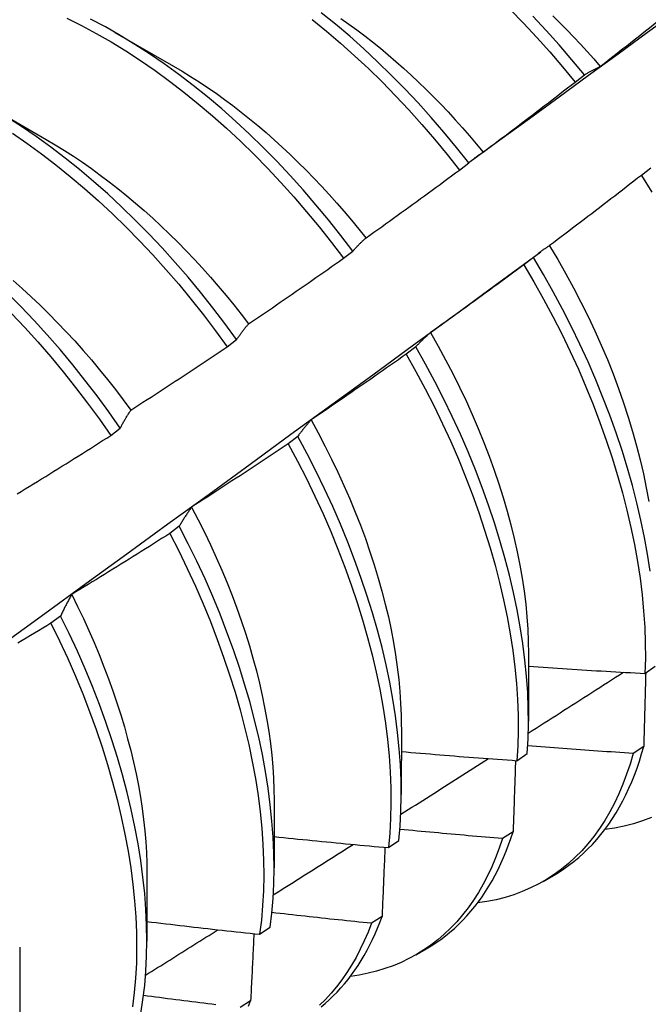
# Model space of a CAD drawing. Header units: inches. Extents: x 132.4 to 153.9, y 41.1 to 83.7.
# Tile 21 of 26: x 137.442 to 137.614, y 66.672 to 66.941. Entities that reach past the tile are written whole.
import ezdxf

# ---------------------------------------------------------------- set-up
doc = ezdxf.new("R2010")
doc.units = ezdxf.units.IN
doc.header["$MEASUREMENT"] = 0
doc.layers.add('Visible Edges(ANSI)', color=7, linetype='Continuous', lineweight=25)

msp = doc.modelspace()

# ---------------------------------------------------------------- linework, layer by layer
at = {"layer": 'Visible Edges(ANSI)'}
for p, q in [((137.46788, 66.93789), (137.48389, 66.92867)), ((137.59375, 66.92427), (137.59631, 66.92621)), ((137.43308, 66.9178), (137.44909, 66.90858)), ((137.5621, 66.90018), (137.56466, 66.90213)), ((137.61449, 66.90069), (137.6119, 66.89872)), ((137.53039, 66.87601), (137.53295, 66.87797)), ((137.57192, 66.86862), (137.58436, 66.87782)), ((137.58237, 66.87624), (137.57978, 66.87426)), ((137.49859, 66.85178), (137.50117, 66.85374)), ((137.55017, 66.85175), (137.54756, 66.84976)), ((137.46673, 66.82749), (137.4693, 66.82946)), ((137.51787, 66.82721), (137.51526, 66.82523)), ((137.48549, 66.80265), (137.48287, 66.80066)), ((137.453, 66.77805), (137.45037, 66.77606)), ((137.58104, 66.76775), (137.58102, 66.74926)), ((137.61288, 66.76233), (137.61571, 66.76427)), ((137.54624, 66.74765), (137.54622, 66.72917)), ((137.61253, 66.7423), (137.60964, 66.74041)), ((137.57786, 66.73843), (137.58069, 66.74036)), ((137.51144, 66.72756), (137.51142, 66.70908)), ((137.5768, 66.71898), (137.57391, 66.7171)), ((137.54271, 66.71462), (137.54556, 66.71654)), ((137.47664, 66.70747), (137.47662, 66.68898)), ((137.585, 66.70534), (137.58782, 66.70697)), ((137.54096, 66.69577), (137.53805, 66.6939)), ((137.50745, 66.69089), (137.5103, 66.6928)), ((137.44184, 66.68738), (137.44182, 66.66889)), ((137.55021, 66.68525), (137.55302, 66.68688)), ((137.505, 66.67267), (137.50209, 66.67081))]:
    msp.add_line(p, q, dxfattribs=at)
at = {"layer": 'Visible Edges(ANSI)', "flags": 128}
for points in [[(137.45468, 66.94173), (137.45872, 66.93973), (137.46276, 66.93756), (137.4668, 66.93525), (137.47083, 66.93279), (137.47484, 66.93017), (137.47884, 66.92742), (137.48282, 66.92452), (137.48676, 66.92149), (137.49068, 66.91833), (137.49456, 66.91503), (137.4984, 66.91162), (137.50219, 66.90808), (137.50593, 66.90442), (137.50962, 66.90066), (137.51325, 66.89679), (137.51682, 66.89282), (137.52032, 66.88875), (137.52375, 66.88459), (137.52711, 66.88034), (137.53039, 66.87601)], [(137.56466, 66.90213), (137.56131, 66.90637), (137.55788, 66.91053), (137.55437, 66.9146), (137.5508, 66.91857), (137.54717, 66.92244), (137.54348, 66.9262), (137.53974, 66.92985), (137.53594, 66.93339), (137.53211, 66.9368), (137.52823, 66.9401), (137.52431, 66.94326)], [(137.52968, 66.94171), (137.53186, 66.94017), (137.53404, 66.93858), (137.5362, 66.93694), (137.53835, 66.93526), (137.54049, 66.93353), (137.54261, 66.93176), (137.54472, 66.92994), (137.54682, 66.92808), (137.5489, 66.92618), (137.55096, 66.92424), (137.55301, 66.92226), (137.55503, 66.92024), (137.55704, 66.91818), (137.55902, 66.91608), (137.56099, 66.91395), (137.56293, 66.91178), (137.56484, 66.90958), (137.56674, 66.90734), (137.56861, 66.90508)], [(137.5651, 66.9025), (137.57319, 66.90841), (137.58128, 66.91432), (137.58937, 66.92023), (137.59746, 66.92613), (137.60554, 66.93203), (137.61362, 66.93793), (137.6217, 66.94382)], [(137.57597, 66.94417), (137.57965, 66.94039), (137.58328, 66.9365), (137.58684, 66.93252), (137.59033, 66.92844), (137.59375, 66.92427)], [(137.59631, 66.92621), (137.59288, 66.93038), (137.58938, 66.93445), (137.58582, 66.93843), (137.58219, 66.9423)], [(137.58771, 66.94242), (137.58961, 66.94053), (137.5915, 66.9386), (137.59337, 66.93665), (137.59522, 66.93466), (137.59706, 66.93264), (137.59887, 66.9306), (137.60066, 66.92852)], [(137.53295, 66.87797), (137.52967, 66.88229), (137.52631, 66.88653), (137.52287, 66.89068), (137.51936, 66.89475), (137.51579, 66.89871), (137.51216, 66.90257), (137.50846, 66.90633), (137.50472, 66.90997), (137.50092, 66.9135), (137.49708, 66.91691), (137.4932, 66.9202), (137.48928, 66.92335), (137.48533, 66.92637), (137.48135, 66.92926), (137.47735, 66.932), (137.47333, 66.9346), (137.4693, 66.93705), (137.46527, 66.93936), (137.46122, 66.94151)], [(137.5218, 66.9414), (137.52571, 66.93823), (137.52959, 66.93493), (137.53342, 66.9315), (137.53721, 66.92796), (137.54095, 66.9243), (137.54464, 66.92052), (137.54827, 66.91665), (137.55183, 66.91267), (137.55533, 66.90859), (137.55875, 66.90443), (137.5621, 66.90018)], [(137.60066, 66.92853), (137.6017, 66.92934), (137.60273, 66.93015), (137.60377, 66.93097), (137.6048, 66.93178), (137.60584, 66.9326), (137.60687, 66.93342), (137.6079, 66.93424), (137.60893, 66.93505), (137.60996, 66.93587), (137.61099, 66.9367), (137.61202, 66.93752), (137.61305, 66.93834), (137.61408, 66.93916), (137.6151, 66.93999), (137.61613, 66.94081), (137.61716, 66.94164)], [(137.4839, 66.92863), (137.48624, 66.92725), (137.48858, 66.92582), (137.49091, 66.92433), (137.49324, 66.92279), (137.49556, 66.92119), (137.49787, 66.91953), (137.50017, 66.91782), (137.50245, 66.91605), (137.50473, 66.91423), (137.50699, 66.91236), (137.50923, 66.91044), (137.51146, 66.90848), (137.51367, 66.90646), (137.51586, 66.9044), (137.51804, 66.90229), (137.52019, 66.90015), (137.52232, 66.89796), (137.52443, 66.89573), (137.52651, 66.89346), (137.52857, 66.89115), (137.53061, 66.88881), (137.53261, 66.88643), (137.53459, 66.88402), (137.53654, 66.88157)], [(137.59631, 66.92621), (137.59648, 66.92632), (137.59666, 66.92643), (137.59683, 66.92654), (137.59701, 66.92664), (137.59719, 66.92675), (137.59737, 66.92685), (137.59754, 66.92695), (137.59772, 66.92705), (137.5979, 66.92715), (137.59808, 66.92725), (137.59826, 66.92735), (137.59844, 66.92745), (137.59863, 66.92754), (137.59881, 66.92764), (137.59899, 66.92773), (137.59917, 66.92783), (137.59936, 66.92792), (137.59954, 66.92801), (137.59973, 66.9281), (137.59991, 66.92819), (137.6001, 66.92827), (137.60029, 66.92836), (137.60047, 66.92844), (137.60066, 66.92853)], [(137.56864, 66.9051), (137.5697, 66.90589), (137.57075, 66.90668), (137.5718, 66.90747), (137.57285, 66.90826), (137.57391, 66.90905), (137.57496, 66.90984), (137.57601, 66.91064), (137.57706, 66.91143), (137.57811, 66.91223), (137.57915, 66.91302), (137.5802, 66.91382), (137.58125, 66.91462), (137.58229, 66.91542), (137.58334, 66.91622), (137.58438, 66.91702), (137.58543, 66.91782), (137.58647, 66.91862), (137.58751, 66.91943), (137.58855, 66.92023), (137.5896, 66.92104), (137.59064, 66.92184), (137.59168, 66.92265), (137.59271, 66.92346), (137.59375, 66.92427)], [(137.50117, 66.85374), (137.49796, 66.85814), (137.49467, 66.86245), (137.49131, 66.86669), (137.48787, 66.87084), (137.48436, 66.87489), (137.48078, 66.87885), (137.47714, 66.88271), (137.47344, 66.88646), (137.46969, 66.8901), (137.46589, 66.89362), (137.46205, 66.89702), (137.45816, 66.9003), (137.45424, 66.90344), (137.45029, 66.90646), (137.44631, 66.90933), (137.44231, 66.91207), (137.4383, 66.91466)], [(137.43981, 66.91024), (137.44381, 66.9075), (137.44778, 66.90461), (137.45173, 66.90158), (137.45565, 66.89843), (137.45953, 66.89514), (137.46337, 66.89173), (137.46717, 66.8882), (137.47091, 66.88455), (137.47461, 66.8808), (137.47824, 66.87693), (137.48181, 66.87296), (137.48532, 66.8689), (137.48875, 66.86475), (137.49211, 66.8605), (137.49539, 66.85618), (137.49859, 66.85178)], [(137.44908, 66.90856), (137.45156, 66.9071), (137.45404, 66.90557), (137.4565, 66.90398), (137.45896, 66.90232), (137.46142, 66.9006), (137.46386, 66.89882), (137.46629, 66.89698), (137.4687, 66.89509), (137.4711, 66.89314), (137.47349, 66.89113), (137.47586, 66.88907), (137.47821, 66.88696), (137.48054, 66.88479), (137.48284, 66.88258), (137.48513, 66.88032), (137.48739, 66.87802), (137.48962, 66.87566), (137.49183, 66.87327), (137.49401, 66.87083), (137.49616, 66.86835), (137.49827, 66.86583), (137.50036, 66.86328), (137.50241, 66.86068), (137.50442, 66.85805)], [(137.56466, 66.90213), (137.56482, 66.90226), (137.56498, 66.9024), (137.56514, 66.90253), (137.56531, 66.90267), (137.56547, 66.9028), (137.56563, 66.90293), (137.56579, 66.90306), (137.56596, 66.90319), (137.56612, 66.90332), (137.56628, 66.90344), (137.56645, 66.90357), (137.56661, 66.90369), (137.56678, 66.90382), (137.56695, 66.90394), (137.56711, 66.90406), (137.56728, 66.90418), (137.56745, 66.9043), (137.56762, 66.90442), (137.56779, 66.90453), (137.56796, 66.90465), (137.56813, 66.90476), (137.5683, 66.90488), (137.56847, 66.90499), (137.56864, 66.9051)], [(137.53657, 66.88161), (137.53764, 66.88237), (137.53871, 66.88314), (137.53978, 66.8839), (137.54085, 66.88467), (137.54192, 66.88543), (137.54299, 66.8862), (137.54405, 66.88697), (137.54512, 66.88774), (137.54619, 66.88851), (137.54725, 66.88928), (137.54832, 66.89005), (137.54938, 66.89082), (137.55045, 66.8916), (137.55151, 66.89237), (137.55257, 66.89315), (137.55364, 66.89393), (137.5547, 66.8947), (137.55576, 66.89548), (137.55682, 66.89626), (137.55787, 66.89704), (137.55893, 66.89783), (137.55999, 66.89861), (137.56105, 66.89939), (137.5621, 66.90018)], [(137.6119, 66.89872), (137.61086, 66.89791), (137.60982, 66.8971), (137.60878, 66.89629), (137.60774, 66.89548), (137.6067, 66.89467), (137.60565, 66.89386), (137.60461, 66.89305), (137.60356, 66.89225), (137.60252, 66.89144), (137.60147, 66.89064), (137.60043, 66.88984), (137.59938, 66.88904), (137.59833, 66.88823), (137.59728, 66.88743), (137.59624, 66.88664), (137.59519, 66.88584), (137.59414, 66.88504), (137.59308, 66.88425), (137.59203, 66.88345), (137.59098, 66.88266), (137.58993, 66.88186), (137.58887, 66.88107), (137.58782, 66.88028), (137.58676, 66.87949)], [(137.6119, 66.89872), (137.61474, 66.89408)], [(137.53295, 66.87797), (137.5331, 66.87813), (137.53324, 66.8783), (137.53339, 66.87846), (137.53353, 66.87862), (137.53368, 66.87878), (137.53383, 66.87894), (137.53397, 66.8791), (137.53412, 66.87925), (137.53427, 66.87941), (137.53442, 66.87956), (137.53457, 66.87972), (137.53472, 66.87987), (137.53487, 66.88002), (137.53502, 66.88017), (137.53518, 66.88032), (137.53533, 66.88047), (137.53548, 66.88061), (137.53563, 66.88076), (137.53579, 66.8809), (137.53594, 66.88105), (137.5361, 66.88119), (137.53625, 66.88133), (137.53641, 66.88147), (137.53657, 66.88161)], [(137.58676, 66.87949), (137.58657, 66.87937), (137.58638, 66.87924), (137.5862, 66.87912), (137.58601, 66.87899), (137.58582, 66.87886), (137.58563, 66.87873), (137.58545, 66.8786), (137.58526, 66.87847), (137.58508, 66.87834), (137.58489, 66.87821), (137.58471, 66.87807), (137.58452, 66.87794), (137.58434, 66.8778), (137.58416, 66.87767), (137.58398, 66.87753), (137.5838, 66.87739), (137.58362, 66.87725), (137.58344, 66.87711), (137.58326, 66.87697), (137.58308, 66.87682), (137.5829, 66.87668), (137.58273, 66.87653), (137.58255, 66.87639), (137.58237, 66.87624)], [(137.58673, 66.87946), (137.58902, 66.87565), (137.59122, 66.8718), (137.59334, 66.86793), (137.59537, 66.86403), (137.59732, 66.86011), (137.59917, 66.85618), (137.60093, 66.85223), (137.6026, 66.84828), (137.60417, 66.84433), (137.60565, 66.84038), (137.60703, 66.83644), (137.60831, 66.8325), (137.6095, 66.82859), (137.61058, 66.82469), (137.61157, 66.82082), (137.61245, 66.81698), (137.61324, 66.81317), (137.61392, 66.8094)], [(137.50443, 66.85806), (137.50552, 66.8588), (137.50661, 66.85953), (137.50769, 66.86027), (137.50878, 66.86101), (137.50987, 66.86175), (137.51095, 66.86249), (137.51204, 66.86324), (137.51312, 66.86398), (137.51421, 66.86473), (137.51529, 66.86547), (137.51637, 66.86622), (137.51746, 66.86697), (137.51854, 66.86771), (137.51962, 66.86846), (137.5207, 66.86921), (137.52178, 66.86997), (137.52285, 66.87072), (137.52393, 66.87147), (137.52501, 66.87223), (137.52609, 66.87298), (137.52716, 66.87374), (137.52824, 66.8745), (137.52931, 66.87525), (137.53039, 66.87601)], [(137.6143, 66.79035), (137.6136, 66.79494), (137.61276, 66.79958), (137.61179, 66.80427), (137.61069, 66.809), (137.60945, 66.81376), (137.60809, 66.81856), (137.60661, 66.82338), (137.60499, 66.82821), (137.60325, 66.83306), (137.60139, 66.83792), (137.59941, 66.84277), (137.59731, 66.84762), (137.5951, 66.85246), (137.59277, 66.85728), (137.59033, 66.86207), (137.58778, 66.86683), (137.58513, 66.87156), (137.58237, 66.87624)], [(137.57978, 66.87426), (137.57872, 66.87348), (137.57766, 66.87269), (137.5766, 66.87191), (137.57554, 66.87112), (137.57448, 66.87034), (137.57342, 66.86956), (137.57236, 66.86878), (137.57129, 66.868), (137.57023, 66.86722), (137.56917, 66.86644), (137.5681, 66.86566), (137.56704, 66.86489), (137.56597, 66.86411), (137.5649, 66.86334), (137.56384, 66.86256), (137.56277, 66.86179), (137.5617, 66.86102), (137.56063, 66.86025), (137.55956, 66.85948), (137.55849, 66.85871), (137.55742, 66.85794), (137.55635, 66.85718), (137.55528, 66.85641), (137.5542, 66.85565)], [(137.57978, 66.87426), (137.58252, 66.86958), (137.58517, 66.86485), (137.58771, 66.86008), (137.59014, 66.85529), (137.59246, 66.85047), (137.59466, 66.84563), (137.59675, 66.84078), (137.59873, 66.83593), (137.60058, 66.83107), (137.60231, 66.82622), (137.60391, 66.82139), (137.60539, 66.81657), (137.60674, 66.81177), (137.60796, 66.80701), (137.60905, 66.80228), (137.61001, 66.7976), (137.61084, 66.79296), (137.61154, 66.78838), (137.6121, 66.78386), (137.61252, 66.7794), (137.61281, 66.77501), (137.61297, 66.7707), (137.61299, 66.76647), (137.61288, 66.76233)], [(137.44001, 66.86993), (137.4425, 66.86773), (137.44496, 66.86547), (137.4474, 66.86316), (137.44981, 66.86079), (137.4522, 66.85837), (137.45456, 66.85589), (137.45688, 66.85337), (137.45918, 66.85079), (137.46144, 66.84817), (137.46366, 66.8455), (137.46585, 66.8428), (137.46801, 66.84005), (137.47012, 66.83726), (137.47219, 66.83443)], [(137.43741, 66.77055), (137.44867, 66.77874), (137.45992, 66.78692), (137.47116, 66.79511), (137.48239, 66.80329), (137.49361, 66.81146), (137.50483, 66.81964), (137.51603, 66.82781), (137.52722, 66.83598), (137.53841, 66.84414), (137.54958, 66.85231), (137.56075, 66.86046), (137.57191, 66.86862)], [(137.4693, 66.82946), (137.46618, 66.83392), (137.46297, 66.8383), (137.45968, 66.84262), (137.45631, 66.84685), (137.45286, 66.85099), (137.44935, 66.85504), (137.44577, 66.85899), (137.44212, 66.86284), (137.43842, 66.86659)], [(137.43959, 66.86093), (137.44323, 66.85707), (137.4468, 66.85311), (137.45031, 66.84905), (137.45375, 66.8449), (137.45712, 66.84067), (137.4604, 66.83635), (137.46361, 66.83196), (137.46673, 66.82749)], [(137.50117, 66.85374), (137.5013, 66.85394), (137.50143, 66.85413), (137.50156, 66.85432), (137.50169, 66.85451), (137.50182, 66.8547), (137.50196, 66.85488), (137.50209, 66.85507), (137.50222, 66.85525), (137.50236, 66.85544), (137.50249, 66.85562), (137.50263, 66.8558), (137.50276, 66.85598), (137.5029, 66.85616), (137.50304, 66.85634), (137.50317, 66.85652), (137.50331, 66.85669), (137.50345, 66.85687), (137.50359, 66.85704), (137.50373, 66.85721), (137.50387, 66.85738), (137.50401, 66.85755), (137.50415, 66.85772), (137.50429, 66.85789), (137.50443, 66.85806)], [(137.5542, 66.85565), (137.55403, 66.8555), (137.55385, 66.85535), (137.55368, 66.85519), (137.55351, 66.85504), (137.55333, 66.85489), (137.55316, 66.85473), (137.55299, 66.85457), (137.55282, 66.85441), (137.55265, 66.85426), (137.55248, 66.8541), (137.55231, 66.85393), (137.55214, 66.85377), (137.55198, 66.85361), (137.55181, 66.85344), (137.55164, 66.85328), (137.55148, 66.85311), (137.55131, 66.85295), (137.55115, 66.85278), (137.55098, 66.85261), (137.55082, 66.85244), (137.55065, 66.85227), (137.55049, 66.85209), (137.55033, 66.85192), (137.55017, 66.85175)], [(137.55419, 66.85565), (137.5563, 66.85196), (137.55833, 66.84824), (137.56028, 66.8445), (137.56215, 66.84075), (137.56394, 66.83697), (137.56565, 66.83319), (137.56727, 66.82939), (137.56881, 66.8256), (137.57027, 66.8218), (137.57164, 66.81802), (137.57292, 66.81424), (137.57411, 66.81047), (137.57521, 66.80672), (137.57622, 66.80299), (137.57713, 66.79929), (137.57796, 66.79562), (137.57868, 66.79198), (137.57931, 66.78838), (137.57984, 66.78482), (137.58027, 66.7813), (137.5806, 66.77784), (137.58083, 66.77443), (137.58097, 66.77107), (137.58101, 66.76778)], [(137.47223, 66.83445), (137.47334, 66.83516), (137.47444, 66.83587), (137.47555, 66.83659), (137.47665, 66.8373), (137.47775, 66.83801), (137.47886, 66.83873), (137.47996, 66.83945), (137.48106, 66.84016), (137.48216, 66.84088), (137.48326, 66.8416), (137.48436, 66.84232), (137.48546, 66.84304), (137.48656, 66.84377), (137.48766, 66.84449), (137.48875, 66.84522), (137.48985, 66.84594), (137.49094, 66.84667), (137.49204, 66.8474), (137.49313, 66.84813), (137.49423, 66.84886), (137.49532, 66.84959), (137.49641, 66.85032), (137.4975, 66.85105), (137.49859, 66.85178)], [(137.58069, 66.74036), (137.58092, 66.74442), (137.58101, 66.74857), (137.58097, 66.75281), (137.5808, 66.75713), (137.58049, 66.76153), (137.58004, 66.766), (137.57946, 66.77053), (137.57875, 66.77512), (137.5779, 66.77976), (137.57693, 66.78445), (137.57582, 66.78919), (137.57458, 66.79395), (137.57321, 66.79875), (137.57171, 66.80357), (137.57009, 66.80841), (137.56835, 66.81326), (137.56648, 66.81812), (137.56449, 66.82297), (137.56238, 66.82782), (137.56016, 66.83265), (137.55783, 66.83747), (137.55538, 66.84226), (137.55283, 66.84702), (137.55017, 66.85175)], [(137.54756, 66.84976), (137.54649, 66.849), (137.54541, 66.84824), (137.54433, 66.84748), (137.54326, 66.84673), (137.54218, 66.84597), (137.5411, 66.84521), (137.54002, 66.84446), (137.53894, 66.8437), (137.53786, 66.84295), (137.53678, 66.8422), (137.53569, 66.84145), (137.53461, 66.8407), (137.53353, 66.83995), (137.53244, 66.8392), (137.53136, 66.83845), (137.53027, 66.83771), (137.52919, 66.83696), (137.5281, 66.83622), (137.52701, 66.83548), (137.52592, 66.83473), (137.52484, 66.83399), (137.52375, 66.83325), (137.52266, 66.83251), (137.52157, 66.83178)], [(137.54756, 66.84976), (137.55021, 66.84504), (137.55276, 66.84028), (137.5552, 66.83548), (137.55752, 66.83066), (137.55974, 66.82583), (137.56183, 66.82098), (137.56381, 66.81612), (137.56567, 66.81127), (137.56741, 66.80642), (137.56902, 66.80158), (137.57051, 66.79676), (137.57187, 66.79197), (137.5731, 66.7872), (137.57419, 66.78247), (137.57516, 66.77778), (137.576, 66.77315), (137.5767, 66.76856), (137.57727, 66.76403), (137.5777, 66.75957), (137.578, 66.75518), (137.57817, 66.75087), (137.5782, 66.74663), (137.57809, 66.74249), (137.57786, 66.73843)], [(137.4693, 66.82946), (137.46942, 66.82968), (137.46954, 66.8299), (137.46966, 66.83012), (137.46977, 66.83033), (137.46989, 66.83055), (137.47001, 66.83077), (137.47013, 66.83098), (137.47025, 66.83119), (137.47037, 66.8314), (137.47049, 66.83162), (137.47061, 66.83182), (137.47073, 66.83203), (137.47086, 66.83224), (137.47098, 66.83245), (137.4711, 66.83265), (137.47123, 66.83286), (137.47135, 66.83306), (137.47147, 66.83326), (137.4716, 66.83346), (137.47173, 66.83366), (137.47185, 66.83386), (137.47198, 66.83406), (137.4721, 66.83425), (137.47223, 66.83445)], [(137.52157, 66.83178), (137.5214, 66.8316), (137.52124, 66.83142), (137.52109, 66.83124), (137.52093, 66.83106), (137.52077, 66.83087), (137.52061, 66.83069), (137.52045, 66.83051), (137.5203, 66.83032), (137.52014, 66.83014), (137.51999, 66.82995), (137.51983, 66.82976), (137.51968, 66.82957), (137.51952, 66.82938), (137.51937, 66.82919), (137.51922, 66.82899), (137.51907, 66.8288), (137.51892, 66.82861), (137.51877, 66.82841), (137.51862, 66.82821), (137.51847, 66.82802), (137.51832, 66.82782), (137.51817, 66.82762), (137.51802, 66.82742), (137.51787, 66.82721)], [(137.52152, 66.83177), (137.52346, 66.82821), (137.52534, 66.82463), (137.52714, 66.82103), (137.52888, 66.81742), (137.53053, 66.81379), (137.53211, 66.81016), (137.53362, 66.80653), (137.53504, 66.8029), (137.53639, 66.79927), (137.53765, 66.79565), (137.53883, 66.79204), (137.53992, 66.78845), (137.54093, 66.78488), (137.54185, 66.78132), (137.54268, 66.77779), (137.54342, 66.7743), (137.54407, 66.77083), (137.54463, 66.76739), (137.54511, 66.764), (137.5455, 66.76064), (137.5458, 66.75733), (137.54602, 66.75407), (137.54614, 66.75085), (137.54618, 66.74769)], [(137.44109, 66.81147), (137.44221, 66.81216), (137.44333, 66.81284), (137.44445, 66.81353), (137.44557, 66.81422), (137.44669, 66.81491), (137.44781, 66.8156), (137.44893, 66.81629), (137.45005, 66.81698), (137.45116, 66.81768), (137.45228, 66.81837), (137.45339, 66.81907), (137.45451, 66.81976), (137.45562, 66.82046), (137.45674, 66.82116), (137.45785, 66.82186), (137.45896, 66.82256), (137.46007, 66.82326), (137.46118, 66.82396), (137.46229, 66.82467), (137.4634, 66.82537), (137.46451, 66.82608), (137.46562, 66.82678), (137.46673, 66.82749)], [(137.54556, 66.71654), (137.54591, 66.72051), (137.54613, 66.72457), (137.54622, 66.72873), (137.54617, 66.73298), (137.54598, 66.7373), (137.54567, 66.7417), (137.54521, 66.74617), (137.54463, 66.75071), (137.54391, 66.7553), (137.54305, 66.75995), (137.54207, 66.76464), (137.54095, 66.76938), (137.5397, 66.77415), (137.53833, 66.77895), (137.53682, 66.78377), (137.53519, 66.78861), (137.53344, 66.79346), (137.53157, 66.79831), (137.52957, 66.80317), (137.52746, 66.80802), (137.52523, 66.81285), (137.52289, 66.81766), (137.52043, 66.82245), (137.51787, 66.82721)], [(137.51526, 66.82523), (137.51417, 66.82449), (137.51307, 66.82376), (137.51198, 66.82303), (137.51088, 66.8223), (137.50979, 66.82157), (137.50869, 66.82084), (137.5076, 66.82011), (137.5065, 66.81938), (137.5054, 66.81865), (137.5043, 66.81793), (137.5032, 66.8172), (137.5021, 66.81648), (137.501, 66.81576), (137.4999, 66.81503), (137.4988, 66.81431), (137.49769, 66.81359), (137.49659, 66.81288), (137.49549, 66.81216), (137.49438, 66.81144), (137.49328, 66.81073), (137.49217, 66.81001), (137.49106, 66.8093), (137.48996, 66.80859), (137.48885, 66.80787)], [(137.51526, 66.82523), (137.51781, 66.82047), (137.52026, 66.81568), (137.52259, 66.81086), (137.52481, 66.80602), (137.52691, 66.80118), (137.5289, 66.79632), (137.53077, 66.79147), (137.53251, 66.78662), (137.53413, 66.78178), (137.53562, 66.77696), (137.53699, 66.77216), (137.53823, 66.76739), (137.53933, 66.76266), (137.54031, 66.75797), (137.54115, 66.75333), (137.54186, 66.74874), (137.54244, 66.74421), (137.54288, 66.73974), (137.54319, 66.73535), (137.54336, 66.73103), (137.5434, 66.72679), (137.54331, 66.72264), (137.54308, 66.71858), (137.54271, 66.71462)], [(137.48885, 66.80787), (137.4887, 66.80767), (137.48856, 66.80746), (137.48841, 66.80725), (137.48827, 66.80705), (137.48812, 66.80684), (137.48798, 66.80662), (137.48783, 66.80641), (137.48769, 66.8062), (137.48755, 66.80599), (137.48741, 66.80577), (137.48727, 66.80555), (137.48713, 66.80534), (137.48699, 66.80512), (137.48685, 66.8049), (137.48671, 66.80468), (137.48657, 66.80446), (137.48643, 66.80423), (137.4863, 66.80401), (137.48616, 66.80379), (137.48602, 66.80356), (137.48589, 66.80333), (137.48575, 66.80311), (137.48562, 66.80288), (137.48549, 66.80265)], [(137.48882, 66.80785), (137.49061, 66.80443), (137.49234, 66.801), (137.494, 66.79755), (137.49559, 66.7941), (137.49711, 66.79063), (137.49856, 66.78717), (137.49993, 66.7837), (137.50122, 66.78024), (137.50244, 66.77678), (137.50359, 66.77333), (137.50465, 66.76989), (137.50564, 66.76646), (137.50656, 66.76306), (137.50739, 66.75967), (137.50815, 66.75631), (137.50883, 66.75297), (137.50943, 66.74966), (137.50995, 66.74639), (137.51039, 66.74315), (137.51076, 66.73994), (137.51104, 66.73678), (137.51124, 66.73367), (137.51137, 66.73059), (137.51141, 66.72757)], [(137.5103, 66.6928), (137.51078, 66.69668), (137.51113, 66.70065), (137.51134, 66.70473), (137.51142, 66.70889), (137.51136, 66.71314), (137.51117, 66.71747), (137.51084, 66.72188), (137.51038, 66.72635), (137.50979, 66.73089), (137.50906, 66.73549), (137.5082, 66.74014), (137.50721, 66.74483), (137.50608, 66.74957), (137.50483, 66.75434), (137.50344, 66.75914), (137.50193, 66.76396), (137.50029, 66.7688), (137.49853, 66.77366), (137.49665, 66.77851), (137.49465, 66.78337), (137.49253, 66.78821), (137.49029, 66.79305), (137.48795, 66.79786), (137.48549, 66.80265)], [(137.48287, 66.80066), (137.48176, 66.79995), (137.48064, 66.79925), (137.47953, 66.79854), (137.47842, 66.79783), (137.47731, 66.79713), (137.4762, 66.79643), (137.47508, 66.79572), (137.47397, 66.79502), (137.47285, 66.79432), (137.47174, 66.79363), (137.47062, 66.79293), (137.4695, 66.79223), (137.46838, 66.79153), (137.46727, 66.79084), (137.46615, 66.79015), (137.46503, 66.78945), (137.46391, 66.78876), (137.46279, 66.78807), (137.46167, 66.78738), (137.46054, 66.78669), (137.45942, 66.78601), (137.4583, 66.78532), (137.45717, 66.78463), (137.45605, 66.78395)], [(137.48287, 66.80066), (137.48532, 66.79587), (137.48766, 66.79106), (137.48988, 66.78622), (137.49199, 66.78137), (137.49399, 66.77652), (137.49586, 66.77166), (137.49761, 66.76681), (137.49924, 66.76197), (137.50074, 66.75715), (137.50211, 66.75235), (137.50336, 66.74758), (137.50447, 66.74285), (137.50546, 66.73816), (137.50631, 66.73351), (137.50703, 66.72892), (137.50761, 66.72438), (137.50806, 66.71991), (137.50838, 66.71552), (137.50856, 66.71119), (137.5086, 66.70695), (137.50852, 66.70279), (137.50829, 66.69873), (137.50794, 66.69476), (137.50745, 66.69089)], [(137.45605, 66.78395), (137.45592, 66.78372), (137.45578, 66.78348), (137.45565, 66.78325), (137.45552, 66.78301), (137.45539, 66.78277), (137.45526, 66.78253), (137.45513, 66.78229), (137.455, 66.78205), (137.45487, 66.78181), (137.45474, 66.78157), (137.45462, 66.78132), (137.45449, 66.78108), (137.45436, 66.78083), (137.45424, 66.78058), (137.45411, 66.78034), (137.45399, 66.78009), (137.45386, 66.77984), (137.45374, 66.77958), (137.45361, 66.77933), (137.45349, 66.77908), (137.45337, 66.77882), (137.45325, 66.77857), (137.45312, 66.77831), (137.453, 66.77805)], [(137.45604, 66.78395), (137.45767, 66.78068), (137.45924, 66.77739), (137.46075, 66.77409), (137.46219, 66.77079), (137.46357, 66.76748), (137.46488, 66.76417), (137.46613, 66.76087), (137.46731, 66.75756), (137.46842, 66.75427), (137.46947, 66.75098), (137.47045, 66.74771), (137.47135, 66.74445), (137.47219, 66.74121), (137.47296, 66.73799), (137.47366, 66.73479), (137.47428, 66.73162), (137.47484, 66.72848), (137.47532, 66.72536), (137.47572, 66.72228), (137.47605, 66.71924), (137.47631, 66.71624), (137.47649, 66.71328), (137.4766, 66.71036), (137.47663, 66.70749)], [(137.47493, 66.66916), (137.47554, 66.67294), (137.47601, 66.67682), (137.47635, 66.6808), (137.47655, 66.68488), (137.47662, 66.68905), (137.47655, 66.6933), (137.47636, 66.69764), (137.47602, 66.70205), (137.47555, 66.70653), (137.47495, 66.71107), (137.47421, 66.71567), (137.47334, 66.72032), (137.47234, 66.72502), (137.47121, 66.72976), (137.46995, 66.73453), (137.46856, 66.73934), (137.46704, 66.74416), (137.4654, 66.749), (137.46363, 66.75385), (137.46174, 66.75871), (137.45973, 66.76356), (137.4576, 66.76841), (137.45536, 66.77324), (137.453, 66.77805)], [(137.45037, 66.77606), (137.44925, 66.77538), (137.44812, 66.7747), (137.44699, 66.77402), (137.44586, 66.77335), (137.44474, 66.77267), (137.44361, 66.77199), (137.44248, 66.77132), (137.44134, 66.77064)], [(137.45037, 66.77606), (137.45272, 66.77125), (137.45496, 66.76642), (137.45707, 66.76157), (137.45907, 66.75672), (137.46095, 66.75186), (137.46271, 66.74701), (137.46435, 66.74217), (137.46586, 66.73735), (137.46724, 66.73255), (137.46849, 66.72777), (137.46961, 66.72304), (137.4706, 66.71834), (137.47146, 66.71369), (137.47219, 66.7091), (137.47278, 66.70456), (137.47324, 66.70009), (137.47356, 66.69568), (137.47375, 66.69135), (137.47381, 66.68711), (137.47373, 66.68294), (137.47351, 66.67887), (137.47317, 66.6749), (137.47268, 66.67103)], [(137.58103, 66.76429), (137.58236, 66.76419), (137.58369, 66.7641), (137.58501, 66.76401), (137.58634, 66.76393), (137.58766, 66.76384), (137.58899, 66.76375), (137.59032, 66.76366), (137.59164, 66.76358), (137.59297, 66.76349), (137.5943, 66.76341), (137.59562, 66.76333), (137.59695, 66.76325), (137.59828, 66.76316), (137.59961, 66.76308), (137.60093, 66.76301), (137.60226, 66.76293), (137.60359, 66.76285), (137.60492, 66.76277), (137.60624, 66.7627), (137.60757, 66.76262), (137.6089, 66.76255), (137.61023, 66.76248), (137.61155, 66.7624), (137.61288, 66.76233)], [(137.58096, 66.74598), (137.58205, 66.74667), (137.58313, 66.74736), (137.58422, 66.74806), (137.5853, 66.74875), (137.58639, 66.74945), (137.58748, 66.75014), (137.58856, 66.75084), (137.58965, 66.75153), (137.59073, 66.75223), (137.59182, 66.75292), (137.5929, 66.75362), (137.59399, 66.75431), (137.59507, 66.75501), (137.59616, 66.75571), (137.59724, 66.7564), (137.59833, 66.7571), (137.59941, 66.75779), (137.6005, 66.75849), (137.60158, 66.75918), (137.60266, 66.75988), (137.60375, 66.76058), (137.60483, 66.76127), (137.60592, 66.76197), (137.607, 66.76267)], [(137.6131, 66.76248), (137.61307, 66.76165), (137.61305, 66.76081), (137.61303, 66.75998), (137.61301, 66.75914), (137.61298, 66.7583), (137.61296, 66.75747), (137.61294, 66.75663), (137.61292, 66.75579), (137.61289, 66.75495), (137.61287, 66.75411), (137.61285, 66.75327), (137.61282, 66.75243), (137.6128, 66.75159), (137.61277, 66.75075), (137.61275, 66.74991), (137.61273, 66.74906), (137.6127, 66.74822), (137.61268, 66.74738), (137.61265, 66.74653), (137.61263, 66.74569), (137.6126, 66.74484), (137.61258, 66.74399), (137.61255, 66.74315), (137.61253, 66.7423)], [(137.60964, 66.74041), (137.60844, 66.74049), (137.60724, 66.74057), (137.60604, 66.74065), (137.60484, 66.74073), (137.60364, 66.74081), (137.60244, 66.74089), (137.60124, 66.74097), (137.60003, 66.74105), (137.59883, 66.74114), (137.59763, 66.74122), (137.59643, 66.74131), (137.59523, 66.74139), (137.59403, 66.74148), (137.59283, 66.74157), (137.59163, 66.74165), (137.59043, 66.74174), (137.58923, 66.74183), (137.58803, 66.74192), (137.58683, 66.74202), (137.58563, 66.74211), (137.58443, 66.7422), (137.58323, 66.7423), (137.58203, 66.74239), (137.58083, 66.74249)], [(137.58782, 66.70697), (137.58927, 66.70785), (137.5907, 66.70878), (137.59208, 66.70977), (137.59344, 66.71081), (137.59476, 66.71191), (137.59604, 66.71306), (137.59729, 66.71426), (137.59851, 66.71552), (137.59968, 66.71683), (137.60082, 66.71819), (137.60192, 66.7196), (137.60298, 66.72107), (137.604, 66.72258), (137.60498, 66.72414), (137.60592, 66.72575), (137.60682, 66.72741), (137.60768, 66.72911), (137.6085, 66.73086), (137.60928, 66.73266), (137.61002, 66.7345), (137.61071, 66.73639), (137.61136, 66.73832), (137.61196, 66.74029), (137.61253, 66.7423)], [(137.54623, 66.74093), (137.54755, 66.74082), (137.54886, 66.74071), (137.55018, 66.74059), (137.5515, 66.74048), (137.55281, 66.74037), (137.55413, 66.74026), (137.55545, 66.74015), (137.55677, 66.74005), (137.55808, 66.73994), (137.5594, 66.73983), (137.56072, 66.73973), (137.56204, 66.73962), (137.56335, 66.73952), (137.56467, 66.73941), (137.56599, 66.73931), (137.56731, 66.73921), (137.56863, 66.73911), (137.56994, 66.73901), (137.57126, 66.73891), (137.57258, 66.73881), (137.5739, 66.73872), (137.57522, 66.73862), (137.57654, 66.73853), (137.57786, 66.73843)], [(137.60964, 66.74041), (137.6088, 66.73751), (137.60787, 66.7347), (137.60685, 66.73198), (137.60574, 66.72936), (137.60454, 66.72682), (137.60326, 66.72439), (137.60189, 66.72206), (137.60043, 66.71983), (137.5989, 66.71771), (137.59728, 66.71569), (137.59558, 66.71378), (137.5938, 66.71198), (137.59195, 66.71029), (137.59002, 66.70871), (137.58802, 66.70725), (137.58595, 66.70591), (137.58381, 66.70468), (137.58161, 66.70357), (137.57933, 66.70258), (137.577, 66.70171), (137.5746, 66.70097), (137.57215, 66.70034), (137.56964, 66.69984), (137.56708, 66.69946)], [(137.54609, 66.72375), (137.54709, 66.72439), (137.54809, 66.72502), (137.54909, 66.72566), (137.55008, 66.72629), (137.55108, 66.72693), (137.55208, 66.72756), (137.55308, 66.7282), (137.55408, 66.72883), (137.55508, 66.72947), (137.55608, 66.73011), (137.55708, 66.73074), (137.55808, 66.73138), (137.55908, 66.73201), (137.56008, 66.73265), (137.56108, 66.73329), (137.56207, 66.73392), (137.56307, 66.73456), (137.56407, 66.73519), (137.56507, 66.73583), (137.56607, 66.73647), (137.56707, 66.7371), (137.56807, 66.73774), (137.56906, 66.73838), (137.57006, 66.73901)], [(137.57747, 66.73846), (137.57744, 66.73765), (137.57741, 66.73685), (137.57739, 66.73604), (137.57736, 66.73523), (137.57733, 66.73443), (137.57731, 66.73362), (137.57728, 66.73281), (137.57725, 66.732), (137.57723, 66.73119), (137.5772, 66.73038), (137.57717, 66.72957), (137.57714, 66.72876), (137.57711, 66.72795), (137.57709, 66.72713), (137.57706, 66.72632), (137.57703, 66.72551), (137.577, 66.72469), (137.57697, 66.72388), (137.57694, 66.72306), (137.57692, 66.72225), (137.57689, 66.72143), (137.57686, 66.72061), (137.57683, 66.7198), (137.5768, 66.71898)], [(137.61466, 66.72289), (137.61224, 66.72196), (137.60974, 66.72115), (137.60718, 66.72049), (137.60456, 66.71995), (137.60188, 66.71955)], [(137.57391, 66.7171), (137.57274, 66.7172), (137.57157, 66.71729), (137.5704, 66.71739), (137.56922, 66.71749), (137.56806, 66.71759), (137.56689, 66.71769), (137.56572, 66.71779), (137.56455, 66.71789), (137.56338, 66.718), (137.56221, 66.7181), (137.56104, 66.71821), (137.55987, 66.71831), (137.5587, 66.71842), (137.55753, 66.71852), (137.55636, 66.71863), (137.55519, 66.71874), (137.55402, 66.71885), (137.55285, 66.71895), (137.55169, 66.71906), (137.55052, 66.71917), (137.54935, 66.71929), (137.54818, 66.7194), (137.54701, 66.71951), (137.54584, 66.71962)], [(137.55302, 66.68688), (137.55438, 66.68769), (137.55571, 66.68856), (137.55701, 66.68947), (137.55828, 66.69043), (137.55952, 66.69144), (137.56073, 66.6925), (137.56191, 66.6936), (137.56306, 66.69475), (137.56418, 66.69594), (137.56526, 66.69718), (137.56631, 66.69846), (137.56733, 66.69979), (137.56831, 66.70116), (137.56926, 66.70258), (137.57017, 66.70404), (137.57105, 66.70554), (137.5719, 66.70708), (137.57271, 66.70866), (137.57348, 66.71028), (137.57422, 66.71194), (137.57492, 66.71365), (137.57558, 66.71539), (137.57621, 66.71716), (137.5768, 66.71898)], [(137.51118, 66.70165), (137.5121, 66.70223), (137.51301, 66.70281), (137.51392, 66.70338), (137.51484, 66.70396), (137.51575, 66.70454), (137.51666, 66.70511), (137.51758, 66.70569), (137.51849, 66.70627), (137.5194, 66.70685), (137.52032, 66.70742), (137.52123, 66.708), (137.52214, 66.70858), (137.52305, 66.70915), (137.52397, 66.70973), (137.52488, 66.71031), (137.52579, 66.71089), (137.5267, 66.71146), (137.52762, 66.71204), (137.52853, 66.71262), (137.52944, 66.7132), (137.53035, 66.71377), (137.53127, 66.71435), (137.53218, 66.71493), (137.53309, 66.71551)], [(137.51143, 66.71764), (137.51273, 66.7175), (137.51403, 66.71737), (137.51533, 66.71724), (137.51664, 66.7171), (137.51794, 66.71697), (137.51924, 66.71684), (137.52054, 66.71671), (137.52185, 66.71658), (137.52315, 66.71645), (137.52445, 66.71632), (137.52576, 66.7162), (137.52706, 66.71607), (137.52836, 66.71594), (137.52967, 66.71582), (137.53097, 66.71569), (137.53228, 66.71557), (137.53358, 66.71545), (137.53488, 66.71533), (137.53619, 66.71521), (137.53749, 66.71509), (137.5388, 66.71497), (137.5401, 66.71485), (137.54141, 66.71473), (137.54271, 66.71462)], [(137.57391, 66.7171), (137.57301, 66.71443), (137.57203, 66.71184), (137.57097, 66.70933), (137.56984, 66.70691), (137.56862, 66.70459), (137.56732, 66.70235), (137.56595, 66.7002), (137.5645, 66.69815), (137.56298, 66.6962), (137.56139, 66.69434), (137.55972, 66.69259), (137.55798, 66.69093), (137.55618, 66.68938), (137.55431, 66.68793), (137.55237, 66.68659), (137.55037, 66.68535), (137.5483, 66.68422), (137.54618, 66.68319), (137.544, 66.68228), (137.54176, 66.68148), (137.53947, 66.68078), (137.53712, 66.6802), (137.53473, 66.67973), (137.53228, 66.67937)], [(137.54173, 66.7147), (137.5417, 66.71392), (137.54167, 66.71314), (137.54164, 66.71235), (137.54161, 66.71157), (137.54158, 66.71078), (137.54154, 66.70999), (137.54151, 66.70921), (137.54148, 66.70842), (137.54145, 66.70763), (137.54142, 66.70685), (137.54139, 66.70606), (137.54135, 66.70527), (137.54132, 66.70448), (137.54129, 66.70369), (137.54126, 66.7029), (137.54122, 66.70211), (137.54119, 66.70132), (137.54116, 66.70053), (137.54112, 66.69974), (137.54109, 66.69894), (137.54106, 66.69815), (137.54102, 66.69736), (137.54099, 66.69656), (137.54096, 66.69577)], [(137.53805, 66.6939), (137.53692, 66.69401), (137.53578, 66.69413), (137.53464, 66.69424), (137.53351, 66.69436), (137.53237, 66.69448), (137.53123, 66.6946), (137.5301, 66.69471), (137.52896, 66.69483), (137.52783, 66.69495), (137.52669, 66.69507), (137.52555, 66.6952), (137.52442, 66.69532), (137.52328, 66.69544), (137.52215, 66.69556), (137.52101, 66.69569), (137.51988, 66.69581), (137.51874, 66.69594), (137.51761, 66.69606), (137.51647, 66.69619), (137.51534, 66.69632), (137.5142, 66.69645), (137.51307, 66.69657), (137.51193, 66.6967), (137.5108, 66.69683)], [(137.47663, 66.6944), (137.47791, 66.69425), (137.47919, 66.69409), (137.48047, 66.69394), (137.48176, 66.69379), (137.48304, 66.69363), (137.48432, 66.69348), (137.48561, 66.69333), (137.48689, 66.69318), (137.48817, 66.69303), (137.48946, 66.69288), (137.49074, 66.69274), (137.49203, 66.69259), (137.49331, 66.69244), (137.4946, 66.6923), (137.49588, 66.69215), (137.49717, 66.69201), (137.49845, 66.69187), (137.49974, 66.69173), (137.50102, 66.69158), (137.50231, 66.69144), (137.50359, 66.6913), (137.50488, 66.69117), (137.50616, 66.69103), (137.50745, 66.69089)], [(137.53805, 66.6939), (137.53711, 66.69145), (137.5361, 66.68907), (137.53501, 66.68677), (137.53385, 66.68456), (137.53263, 66.68242), (137.53133, 66.68038), (137.52996, 66.67841), (137.52853, 66.67653), (137.52703, 66.67475), (137.52546, 66.67305), (137.52383, 66.67144)], [(137.52428, 66.67098), (137.52541, 66.67194), (137.52652, 66.67295), (137.5276, 66.67399), (137.52866, 66.67507), (137.52968, 66.67619), (137.53068, 66.67735), (137.53165, 66.67855), (137.53259, 66.67978), (137.5335, 66.68106), (137.53438, 66.68237), (137.53524, 66.68372), (137.53606, 66.6851), (137.53685, 66.68652), (137.53761, 66.68798), (137.53834, 66.68947), (137.53904, 66.69099), (137.53971, 66.69255), (137.54035, 66.69414), (137.54096, 66.69577)], [(137.47625, 66.67969), (137.47708, 66.68021), (137.47791, 66.68073), (137.47873, 66.68125), (137.47956, 66.68177), (137.48039, 66.68228), (137.48121, 66.6828), (137.48204, 66.68332), (137.48287, 66.68384), (137.48369, 66.68436), (137.48452, 66.68488), (137.48535, 66.6854), (137.48617, 66.68591), (137.487, 66.68643), (137.48783, 66.68695), (137.48865, 66.68747), (137.48948, 66.68799), (137.4903, 66.68851), (137.49113, 66.68903), (137.49196, 66.68955), (137.49278, 66.69007), (137.49361, 66.69059), (137.49443, 66.69111), (137.49526, 66.69162), (137.49609, 66.69214)], [(137.50588, 66.69106), (137.50585, 66.6903), (137.50581, 66.68953), (137.50578, 66.68877), (137.50574, 66.68801), (137.50571, 66.68725), (137.50567, 66.68648), (137.50563, 66.68572), (137.5056, 66.68495), (137.50556, 66.68419), (137.50553, 66.68342), (137.50549, 66.68266), (137.50545, 66.68189), (137.50542, 66.68113), (137.50538, 66.68036), (137.50534, 66.67959), (137.50531, 66.67883), (137.50527, 66.67806), (137.50523, 66.67729), (137.50519, 66.67652), (137.50515, 66.67575), (137.50512, 66.67498), (137.50508, 66.67421), (137.50504, 66.67344), (137.505, 66.67267)], [(137.49549, 66.6716), (137.49439, 66.67174), (137.49329, 66.67187), (137.49218, 66.67201), (137.49108, 66.67214), (137.48998, 66.67228), (137.48888, 66.67242), (137.48778, 66.67255), (137.48669, 66.67269), (137.48559, 66.67283), (137.48449, 66.67297), (137.48339, 66.67311), (137.48229, 66.67325), (137.48119, 66.6734), (137.48009, 66.67354), (137.47899, 66.67368), (137.47789, 66.67382), (137.47679, 66.67397), (137.4757, 66.67411)], [(137.50439, 66.67123), (137.505, 66.67267)]]:
    msp.add_lwpolyline(points, dxfattribs=at)
at = {"layer": 'Visible Edges(ANSI)'}
msp.add_ellipse((137.66123, 66.92892), major_axis=(-0.125, 0.21651), ratio=0.57735, start_param=2.225447, end_param=7.182696, dxfattribs=at)

doc.saveas('drawing.dxf')
